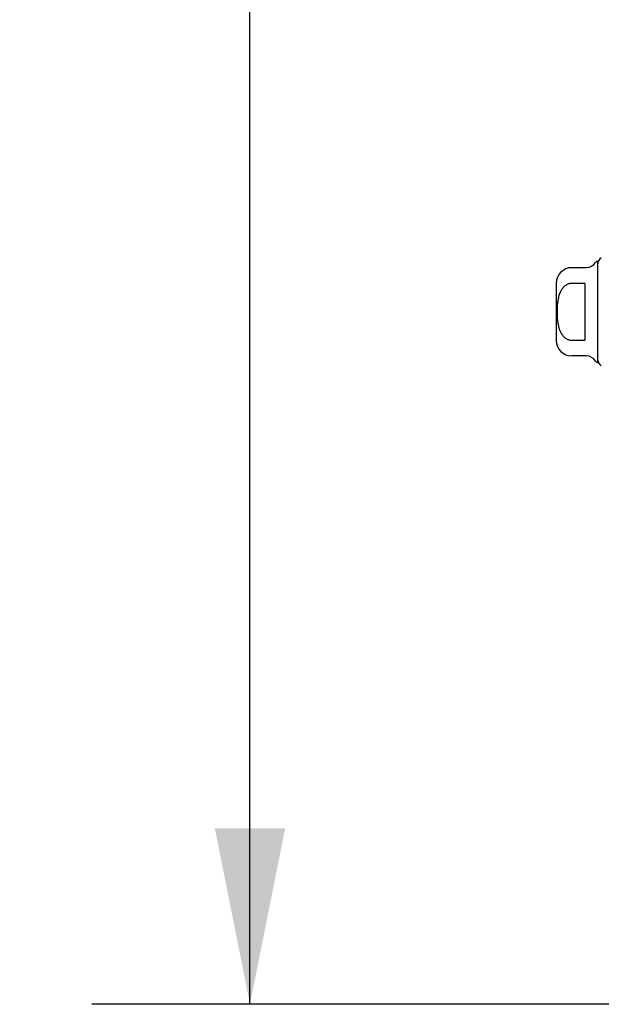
# Model space of a CAD drawing. Header units: inches. Extents: x 0 to 227, y 0 to 147.
# Tile 234 of 256: x 113.46 to 117.87, y 41.62 to 49.08. Entities that reach past the tile are written whole.
import ezdxf

# ---------------------------------------------------------------- set-up
doc = ezdxf.new("R2010")
doc.units = ezdxf.units.IN
doc.header["$LTSCALE"] = 12.466667
doc.header["$MEASUREMENT"] = 0
doc.layers.get('0').update_dxf_attribs({"linetype": 'CONTINUOUS'})
doc.layers.add('DIMENSIONS', color=7, linetype='CONTINUOUS')
doc.layers.add('RIGHTHAND_DOOR_ASSEMBLY', color=7, linetype='CONTINUOUS')
doc.styles.get("Standard").update_dxf_attribs({"font": 'arial.ttf'})
doc.dimstyles.new('DIMSTYLE_1', dxfattribs={"dimtxt": 1, "dimasz": 1.333333, "dimexe": 0.09, "dimexo": 0.07, "dimgap": 0.0375, "dimtad": 0, "dimtih": 1, "dimtoh": 1, "dimzin": 4, "dimdsep": 46, "dimtxsty": 'Standard', "dimblk": '_FILLED', "dimblk1": '_FILLED', "dimblk2": '_FILLED', "dimcen": 0.09, "dimadec": 3, "dimazin": 1, "dimtfac": 1, "dimtdec": 3, "dimtofl": 0, "dimtmove": 0, "dimatfit": 3, "dimldrblk": '_FILLED', "dimfxl": 0, "dimtolj": 1, "dimtzin": 4, "dimarcsym": 0})

# ---------------------------------------------------------------- blocks, each defined once
blk = doc.blocks.new('_FILLED')
at = {"color": 0, "linetype": 'ByBlock'}
blk.add_solid([(0, 0), (-1, 0.2), (-1, -0.2)], dxfattribs=at)
blk = doc.blocks.new('*D12')
at = {"layer": 'DIMENSIONS', "color": 2, "linetype": 'Continuous'}
for p, q in [((118.2684, 101.6174), (114.005, 101.6174)), ((115.205, 101.6174), (115.205, 72.6174)), ((115.205, 41.6174), (115.205, 70.6174)), ((118.2794, 41.6174), (114.005, 41.6174))]:
    blk.add_line(p, q, dxfattribs=at)
at = {"layer": 'DIMENSIONS', "color": 2, "linetype": 'Continuous', "xscale": 1.3333333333, "yscale": 1.3333333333, "zscale": 1.3333333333}
for p, rotation in [((115.205, 101.6174), 90), ((115.205, 41.6174), 270)]:
    blk.add_blockref('_FILLED', p, dxfattribs=dict(at, rotation=rotation))
at = {"layer": 'DIMENSIONS', "color": 2, "linetype": 'Continuous', "insert": (115.205, 72.1174), "char_height": 1, "width": 3.494424, "attachment_point": 2, "line_spacing_factor": 0.9}
blk.add_mtext('60.00', dxfattribs=at)

msp = doc.modelspace()

# ---------------------------------------------------------------- linework, layer by layer
at = {"layer": 'RIGHTHAND_DOOR_ASSEMBLY', "color": 7, "linetype": 'Continuous'}
for p, q in [((117.7574, 47.202), (117.6458, 47.202)), ((117.8427, 46.4835), (117.8427, 47.2513)), ((117.5277, 47.0839), (117.5277, 46.6509)), ((117.7442, 47.083), (117.6458, 47.083)), ((117.7442, 47.083), (117.7442, 46.6518)), ((117.6458, 46.6518), (117.7442, 46.6518)), ((117.7574, 46.5327), (117.6458, 46.5327))]:
    msp.add_line(p, q, dxfattribs=at)
msp.add_lwpolyline([(117.6458, 47.083), (117.6415, 47.0829), (117.6371, 47.0825), (117.6328, 47.0819), (117.6285, 47.081), (117.6241, 47.0799), (117.6198, 47.0785), (117.6156, 47.0769), (117.6113, 47.0749), (117.607, 47.0727), (117.6028, 47.0702), (117.5986, 47.0674), (117.5945, 47.0643), (117.5904, 47.0609), (117.5863, 47.0571), (117.5823, 47.053), (117.5784, 47.0485), (117.5745, 47.0436), (117.5707, 47.0383), (117.5671, 47.0325), (117.5635, 47.0263), (117.5601, 47.0197), (117.5569, 47.0128), (117.554, 47.0055), (117.5512, 46.9979), (117.5487, 46.99), (117.5464, 46.9818), (117.5444, 46.9734), (117.5425, 46.9647), (117.5409, 46.9558), (117.5395, 46.9467), (117.5382, 46.9373), (117.5372, 46.9278), (117.5363, 46.918), (117.5357, 46.9081), (117.5351, 46.8981), (117.5348, 46.888), (117.5345, 46.8778), (117.5345, 46.8676), (117.5345, 46.8573), (117.5347, 46.8471), (117.5351, 46.837), (117.5356, 46.827), (117.5363, 46.8171), (117.5372, 46.8074), (117.5382, 46.7978), (117.5394, 46.7885), (117.5408, 46.7793), (117.5424, 46.7704), (117.5443, 46.7618), (117.5463, 46.7534), (117.5486, 46.7452), (117.5511, 46.7372), (117.5539, 46.7295), (117.5569, 46.7222), (117.5601, 46.7152), (117.5635, 46.7085), (117.567, 46.7023), (117.5707, 46.6965), (117.5745, 46.6912), (117.5784, 46.6863), (117.5823, 46.6818), (117.5863, 46.6777), (117.5904, 46.6739), (117.5945, 46.6705), (117.5986, 46.6674), (117.6028, 46.6646), (117.607, 46.6621), (117.6113, 46.6599), (117.6155, 46.6579), (117.6198, 46.6563), (117.6241, 46.6549), (117.6285, 46.6538), (117.6328, 46.6529), (117.6371, 46.6523), (117.6415, 46.6519), (117.6458, 46.6518)], dxfattribs=at)
for centre, radius, start, end in [((117.8919, 47.2316), 0.0492, 116.11489, 180), ((117.6458, 47.0839), 0.1181, 90, 180), ((117.7574, 47.2808), 0.0787, 270, 330), ((117.8426, 47.2316), 0.0197, 89.88541, 150), ((117.6458, 46.6509), 0.1181, 180, 270), ((117.7574, 46.454), 0.0787, 30, 90), ((117.8426, 46.5032), 0.0197, 210, 270.11459), ((117.8919, 46.5032), 0.0492, 180, 243.88511)]:
    msp.add_arc(centre, radius, start, end, dxfattribs=at)

# ---------------------------------------------------------------- dimensions: what is measured, and where the dimension line sits
at = {"layer": 'DIMENSIONS', "color": 2, "linetype": 'Continuous'}
dim = msp.add_linear_dim(base=(115.205, 101.6174), p1=(118.3494, 41.6174), p2=(118.3384, 101.6174), angle=90, dimstyle='DIMSTYLE_1', dxfattribs=at)
dim.commit()
dim.dimension.update_dxf_attribs({"geometry": '*D12', "text_midpoint": (115.1973, 71.6118), "dimtype": 160})

doc.saveas('drawing.dxf')
